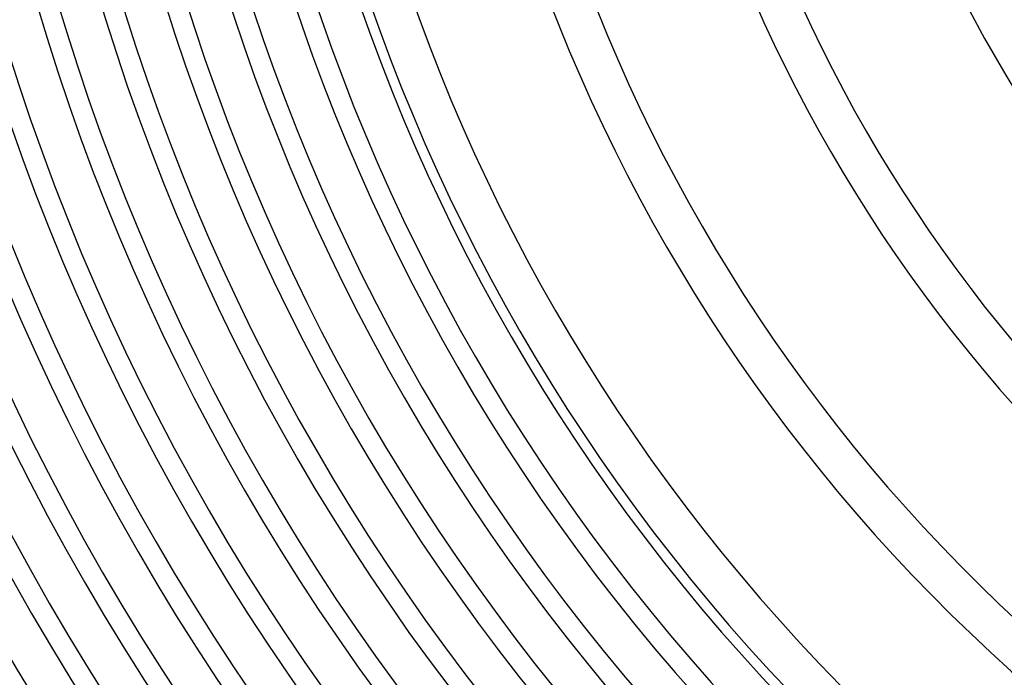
# Model space of a CAD drawing. Header units: millimetres. Extents: x -345 to 345, y -305 to 305.
# Tile 18 of 79: x -209 to -113, y -126 to -62. Entities that reach past the tile are written whole.
import ezdxf

# ---------------------------------------------------------------- set-up
doc = ezdxf.new("R2010")
doc.units = ezdxf.units.MM
doc.layers.add('THICK', color=7, linetype='Continuous')

msp = doc.modelspace()

# ---------------------------------------------------------------- linework, layer by layer
at = {"layer": 'THICK'}
for radius, start, end in [(301, 180.3461, 239.65394), (294, 180.22859, 239.77145), (288, 180.25701, 239.74298), (282, 180.28337, 239.71662), (276, 180.30823, 239.69181), (270, 180.33184, 239.66815), (264, 180.35458, 239.6454), (258, 180.37664, 239.62334), (252, 180.39807, 239.60191), (246, 180.41904, 239.58094), (240, 180.43967, 239.56032), (234, 180.45995, 239.54004), (228, 180.48, 239.52004), (305, 180.37573, 239.62426), (298, 180.38455, 239.61544), (292, 180.39246, 239.60759), (286, 180.40065, 239.59934), (280, 180.40924, 239.59074), (274, 180.41824, 239.5818), (268, 180.42758, 239.57241), (262, 180.43738, 239.56261), (256, 180.44763, 239.55235), (250, 180.45835, 239.54164), (244, 180.46963, 239.53035), (238, 180.48149, 239.51849), (232, 180.49393, 239.50606), (226, 180.50705, 239.49294), (222, 180.49983, 239.50021), (220, 180.52086, 239.47913), (216, 180.51942, 239.48056), (214, 180.53547, 239.46452), (210, 180.53896, 239.46102), (208, 180.55094, 239.44905), (204, 180.55833, 239.44166), (202, 180.56727, 239.43272), (198, 180.57758, 239.42241), (196, 180.58468, 239.41536), (192, 180.59677, 239.40321), (190, 180.60313, 239.39685), (186, 180.6158, 239.38419), (185, 180.6194, 239.38058), (181, 180.6331, 239.36689), (168.5, 180.68008, 239.3199), (164.5, 180.69664, 239.3034), (150, 180.76396, 239.23602), (146, 180.78488, 239.21511), (131.5, 180.87145, 239.12854), (127.5, 180.89878, 239.10121)]:
    msp.add_arc((0, 0), radius, start, end, dxfattribs=at)

doc.saveas('drawing.dxf')
